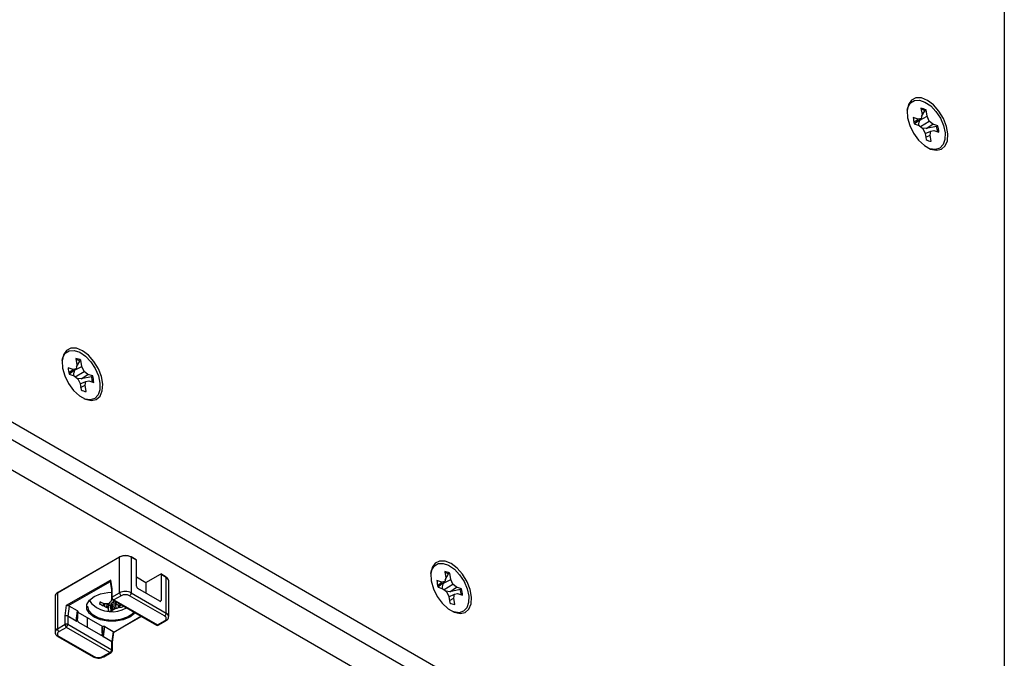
# Model space of a CAD drawing. Header units: inches. Extents: x 0.3 to 33.8, y 0.2 to 21.7.
# Tile 158 of 192: x 30.464 to 31.031, y 14.552 to 14.919. Entities that reach past the tile are written whole.
import ezdxf

# ---------------------------------------------------------------- set-up
doc = ezdxf.new("R2010")
doc.units = ezdxf.units.IN
doc.header["$MEASUREMENT"] = 0

msp = doc.modelspace()

# ---------------------------------------------------------------- linework, layer by layer
at = {"color": 7, "linetype": 'Continuous', "lineweight": 25}
for p, q in [((31.03075603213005, 15.62581276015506), (31.03075603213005, 14.36833990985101)), ((30.98283215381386, 14.86829061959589), (30.98341979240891, 14.86471064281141)), ((30.98120101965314, 14.86207218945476), (30.97839460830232, 14.86301371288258)), ((30.97896387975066, 14.85945163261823), (30.9830133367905, 14.86245498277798)), ((30.9830133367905, 14.86245498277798), (30.98120101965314, 14.86207218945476)), ((30.98211070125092, 14.86153738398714), (30.98629891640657, 14.86374472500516)), ((30.98341979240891, 14.86471064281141), (30.9830133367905, 14.86245498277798)), ((30.98320330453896, 14.86350922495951), (30.98505984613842, 14.86685975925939)), ((30.98505984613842, 14.86685975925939), (30.98571127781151, 14.86732470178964)), ((30.98629891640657, 14.86374472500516), (30.98571127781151, 14.86732470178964)), ((30.98753641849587, 14.860937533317), (30.98629891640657, 14.86374472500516)), ((30.97873556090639, 14.86030367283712), (30.98120101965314, 14.86207218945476)), ((30.9789974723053, 14.85934098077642), (30.98180388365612, 14.85839945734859)), ((30.98180388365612, 14.85839945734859), (30.98396043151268, 14.85668514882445)), ((30.98247706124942, 14.85786432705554), (30.98753641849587, 14.860937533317)), ((30.98582586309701, 14.8565881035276), (30.98370525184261, 14.85688799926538)), ((30.98396043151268, 14.85668514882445), (30.98519793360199, 14.85387795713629)), ((30.98582586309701, 14.8565881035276), (30.98969296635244, 14.85922322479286)), ((30.99179318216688, 14.85788971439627), (30.98582586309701, 14.8565881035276)), ((30.98969296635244, 14.85922322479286), (30.98753641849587, 14.860937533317)), ((30.99249937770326, 14.85828170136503), (30.98969296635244, 14.85922322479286)), ((30.99179318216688, 14.85788971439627), (30.99249937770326, 14.85828170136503)), ((30.98519793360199, 14.85387795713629), (30.98578557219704, 14.85029798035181)), ((30.98522032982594, 14.85374151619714), (30.98848351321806, 14.85516769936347)), ((30.98555659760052, 14.85169292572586), (30.98807705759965, 14.85291203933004)), ((30.98807705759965, 14.85291203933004), (30.98848351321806, 14.85516769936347)), ((30.9886646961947, 14.84933206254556), (30.98807705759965, 14.85291203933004)), ((30.98848351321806, 14.85516769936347), (30.99029583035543, 14.85555049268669)), ((30.99029583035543, 14.85555049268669), (30.99310224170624, 14.85460896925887)), ((30.98800916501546, 14.84503859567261), (30.98754689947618, 14.84520550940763)), ((30.4966962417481, 14.72432968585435), (30.49728388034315, 14.72074970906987)), ((30.49728388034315, 14.72074970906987), (30.49687742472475, 14.71849404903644)), ((30.49706739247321, 14.71954829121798), (30.49892393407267, 14.72289882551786)), ((30.49892393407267, 14.72289882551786), (30.49957536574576, 14.7233637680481)), ((30.50016300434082, 14.71978379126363), (30.49957536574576, 14.7233637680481)), ((31.01307836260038, 14.35813314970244), (30.39435992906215, 14.71531169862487)), ((31.02191719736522, 14.36323570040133), (30.40319876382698, 14.72041424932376)), ((30.49506510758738, 14.71811125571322), (30.49225869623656, 14.71905277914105)), ((30.49259964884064, 14.71634273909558), (30.49506510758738, 14.71811125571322)), ((30.4928279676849, 14.71549069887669), (30.49687742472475, 14.71849404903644)), ((30.49286156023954, 14.71538004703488), (30.49566797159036, 14.71443852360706)), ((30.49687742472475, 14.71849404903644), (30.49506510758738, 14.71811125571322)), ((30.49597478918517, 14.71757645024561), (30.50016300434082, 14.71978379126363)), ((30.49634114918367, 14.71390339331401), (30.50140050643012, 14.71697659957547)), ((30.49968995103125, 14.71262716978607), (30.50355705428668, 14.71526229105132)), ((30.50140050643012, 14.71697659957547), (30.50016300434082, 14.71978379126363)), ((30.50355705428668, 14.71526229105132), (30.50140050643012, 14.71697659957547)), ((30.50636346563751, 14.7143207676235), (30.50355705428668, 14.71526229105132)), ((30.49566797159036, 14.71443852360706), (30.49782451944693, 14.71272421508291)), ((30.49968995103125, 14.71262716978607), (30.49756933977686, 14.71292706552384)), ((30.49782451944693, 14.71272421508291), (30.49906202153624, 14.70991702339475)), ((30.49906202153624, 14.70991702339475), (30.49964966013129, 14.70633704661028)), ((30.49908441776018, 14.70978058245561), (30.50234760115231, 14.71120676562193)), ((30.50565727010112, 14.71392878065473), (30.49968995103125, 14.71262716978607)), ((30.5019411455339, 14.7089511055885), (30.50234760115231, 14.71120676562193)), ((30.50234760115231, 14.71120676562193), (30.50415991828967, 14.71158955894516)), ((30.50415991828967, 14.71158955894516), (30.50696632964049, 14.71064803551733)), ((30.50565727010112, 14.71392878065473), (30.50636346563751, 14.7143207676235)), ((30.99690399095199, 14.35002049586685), (30.38030687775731, 14.70597443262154)), ((30.49942068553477, 14.70773199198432), (30.5019411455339, 14.7089511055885)), ((30.50252878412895, 14.70537112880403), (30.5019411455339, 14.7089511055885)), ((30.5018732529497, 14.70107766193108), (30.50141098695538, 14.70124457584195)), ((30.52181592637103, 14.61009703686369), (30.48610703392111, 14.58948273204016)), ((30.52191950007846, 14.61032595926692), (30.48621060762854, 14.5897116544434)), ((30.52181592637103, 14.58956103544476), (30.52181592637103, 14.61009703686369)), ((30.53133149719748, 14.60865088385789), (30.52842986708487, 14.61032595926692)), ((30.52853344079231, 14.61009703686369), (30.52853344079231, 14.58956103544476)), ((30.53153864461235, 14.60836216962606), (30.52853344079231, 14.61009703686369)), ((30.53153864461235, 14.59335823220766), (30.53153864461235, 14.60836216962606)), ((30.70882827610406, 14.60186846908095), (30.70941591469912, 14.59828849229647)), ((30.49135600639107, 14.58240820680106), (30.51656695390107, 14.59696217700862)), ((30.51633412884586, 14.59601129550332), (30.49228742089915, 14.58212942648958)), ((30.51631731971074, 14.5961116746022), (30.51712225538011, 14.59130484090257)), ((30.51656695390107, 14.59696217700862), (30.51742832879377, 14.59181830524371)), ((30.53153864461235, 14.59875232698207), (30.53700389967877, 14.59559730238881)), ((30.53700389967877, 14.59559730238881), (30.54532722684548, 14.60040225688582)), ((30.54858241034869, 14.59869214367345), (30.54557720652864, 14.60042701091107)), ((30.54568078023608, 14.60019808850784), (30.54568078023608, 14.58519415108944)), ((30.54868598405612, 14.59846322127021), (30.54568078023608, 14.60019808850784)), ((30.54868598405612, 14.57792721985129), (30.54868598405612, 14.59846322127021)), ((30.55007722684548, 14.57598825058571), (30.55007722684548, 14.59652425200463)), ((30.70719714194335, 14.59565003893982), (30.70439073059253, 14.59659156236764)), ((30.70496000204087, 14.59302948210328), (30.70900945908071, 14.59603283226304)), ((30.70900945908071, 14.59603283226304), (30.70719714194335, 14.59565003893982)), ((30.70810682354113, 14.5951152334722), (30.71229503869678, 14.59732257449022)), ((30.70941591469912, 14.59828849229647), (30.70900945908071, 14.59603283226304)), ((30.70919942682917, 14.59708707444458), (30.71105596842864, 14.60043760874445)), ((30.71105596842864, 14.60043760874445), (30.71170740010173, 14.6009025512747)), ((30.71229503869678, 14.59732257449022), (30.71170740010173, 14.6009025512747)), ((30.71353254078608, 14.59451538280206), (30.71229503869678, 14.59732257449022)), ((30.51712225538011, 14.5913136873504), (30.51712225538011, 14.5866015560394)), ((30.51712803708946, 14.59129946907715), (30.51713128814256, 14.5913226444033)), ((30.51742832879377, 14.59181830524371), (30.51742832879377, 14.58702812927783)), ((30.54497367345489, 14.58478581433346), (30.53224575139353, 14.59213348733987)), ((30.53700389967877, 14.59559730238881), (30.53700389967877, 14.58938666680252)), ((30.70473168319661, 14.59388152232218), (30.70719714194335, 14.59565003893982)), ((30.70499359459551, 14.59291883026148), (30.70780000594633, 14.59197730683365)), ((30.70780000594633, 14.59197730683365), (30.7099565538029, 14.59026299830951)), ((30.70847318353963, 14.5914421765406), (30.71353254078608, 14.59451538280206)), ((30.71182198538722, 14.59016595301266), (30.70970137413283, 14.59046584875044)), ((30.71182198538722, 14.59016595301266), (30.71568908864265, 14.59280107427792)), ((30.71778930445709, 14.59146756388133), (30.71182198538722, 14.59016595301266)), ((30.71568908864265, 14.59280107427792), (30.71353254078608, 14.59451538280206)), ((30.71849549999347, 14.59185955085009), (30.71568908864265, 14.59280107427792)), ((30.71778930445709, 14.59146756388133), (30.71849549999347, 14.59185955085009)), ((30.48471926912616, 14.58764867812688), (30.48471579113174, 14.58754376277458)), ((30.48471579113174, 14.58754376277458), (30.48471579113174, 14.56700776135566)), ((30.48610703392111, 14.58948273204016), (30.48610703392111, 14.56894673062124)), ((30.51689842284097, 14.58473277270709), (30.51709979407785, 14.58510680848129)), ((30.51740876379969, 14.58383601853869), (30.51848801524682, 14.58479533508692)), ((30.51742832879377, 14.58702812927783), (30.52181592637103, 14.58956103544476)), ((30.51777115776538, 14.5855204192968), (30.54303700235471, 14.57093475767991)), ((30.51881875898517, 14.5803260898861), (30.51848801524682, 14.58479533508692)), ((30.52277052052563, 14.58790762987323), (30.51859859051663, 14.58549922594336)), ((30.51859859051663, 14.58549922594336), (30.54355945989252, 14.57108962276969)), ((30.54773138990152, 14.57627381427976), (30.5275788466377, 14.58790762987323)), ((30.52853344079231, 14.58956103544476), (30.54868598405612, 14.57792721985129)), ((30.54497355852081, 14.58478588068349), (30.54568078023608, 14.58519415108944)), ((30.7099565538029, 14.59026299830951), (30.7111940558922, 14.58745580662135)), ((30.7111940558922, 14.58745580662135), (30.71178169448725, 14.58387582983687)), ((30.71121645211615, 14.5873193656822), (30.71447963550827, 14.58874554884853)), ((30.71155271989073, 14.58527077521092), (30.71407317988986, 14.5864898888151)), ((30.71407317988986, 14.5864898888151), (30.71447963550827, 14.58874554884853)), ((30.71466081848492, 14.58290991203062), (30.71407317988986, 14.5864898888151)), ((30.71447963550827, 14.58874554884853), (30.71629195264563, 14.58912834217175)), ((30.71629195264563, 14.58912834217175), (30.71909836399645, 14.58818681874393)), ((30.49049463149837, 14.57626981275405), (30.49135600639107, 14.58240820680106)), ((30.49278291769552, 14.58197052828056), (30.49197785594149, 14.57623343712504)), ((30.49766902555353, 14.57914983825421), (30.49278291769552, 14.58197052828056)), ((30.49686396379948, 14.57341274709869), (30.49766902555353, 14.57914983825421)), ((30.51057637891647, 14.58420266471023), (30.5104363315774, 14.58311271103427)), ((30.51260297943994, 14.58216827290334), (30.51266858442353, 14.58361206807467)), ((30.51307085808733, 14.58194808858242), (30.51260297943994, 14.58216827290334)), ((30.51302784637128, 14.58349135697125), (30.51353681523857, 14.58339913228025)), ((30.51314005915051, 14.58347102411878), (30.51307085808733, 14.58194808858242)), ((30.51444519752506, 14.58120879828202), (30.51468492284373, 14.58339167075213)), ((30.51530761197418, 14.58343536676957), (30.51501090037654, 14.58073359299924)), ((30.51528761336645, 14.57960262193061), (30.51522228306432, 14.57914679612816)), ((30.51538104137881, 14.5800074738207), (30.51585721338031, 14.58363960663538)), ((30.51540132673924, 14.57981758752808), (30.51538104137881, 14.5800074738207)), ((30.51541551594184, 14.57986790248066), (30.51591544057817, 14.58368121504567)), ((30.51686571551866, 14.58245952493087), (30.51722006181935, 14.5835629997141)), ((30.51769322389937, 14.57957231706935), (30.51722006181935, 14.5835629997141)), ((30.51740876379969, 14.58383601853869), (30.51789459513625, 14.57973848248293)), ((30.51789459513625, 14.57973848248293), (30.51769322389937, 14.57957231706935)), ((30.51935513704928, 14.58452798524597), (30.51964192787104, 14.58065266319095)), ((30.52125620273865, 14.58107212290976), (30.52125373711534, 14.58262055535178)), ((30.52176517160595, 14.58118776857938), (30.52125620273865, 14.58107212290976)), ((30.5217221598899, 14.5825231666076), (30.52219003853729, 14.58251085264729)), ((30.52176304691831, 14.58252209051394), (30.52176517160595, 14.58118776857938)), ((30.52396290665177, 14.58166514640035), (30.52393861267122, 14.58196002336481)), ((30.52417852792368, 14.58182152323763), (30.52417967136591, 14.58180747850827)), ((30.49049463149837, 14.57147963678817), (30.49049463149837, 14.57626981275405)), ((30.49197248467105, 14.57615944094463), (30.49197248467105, 14.57147963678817)), ((30.49685859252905, 14.57333875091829), (30.49197248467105, 14.57615944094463)), ((30.49197785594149, 14.57623343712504), (30.49686396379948, 14.57341274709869)), ((30.49754397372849, 14.57565263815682), (30.49796834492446, 14.57867682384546)), ((30.49768478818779, 14.57665612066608), (30.49759751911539, 14.57482609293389)), ((30.49759751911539, 14.57376443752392), (30.49759751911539, 14.57482609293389)), ((30.51193125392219, 14.57020193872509), (30.49791456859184, 14.57829359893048)), ((30.50325437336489, 14.57521099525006), (30.50325437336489, 14.56968226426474)), ((30.51845037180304, 14.56702587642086), (30.53412924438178, 14.57607709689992)), ((30.51847929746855, 14.56687351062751), (30.53427567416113, 14.57599256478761)), ((30.54355945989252, 14.57108962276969), (30.54773138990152, 14.57349802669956)), ((30.54408191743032, 14.57093475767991), (30.54840633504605, 14.5734311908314)), ((30.71400528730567, 14.57861644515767), (30.71354302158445, 14.578783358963)), ((30.48610703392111, 14.56894673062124), (30.49049463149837, 14.57147963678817)), ((30.49123355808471, 14.56970172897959), (30.48706162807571, 14.56729332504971)), ((30.5161944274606, 14.55529212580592), (30.49123355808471, 14.56970172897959)), ((30.49197248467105, 14.57147963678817), (30.51736468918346, 14.55682102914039)), ((30.51103254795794, 14.56519201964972), (30.49830462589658, 14.57253969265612)), ((30.51193125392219, 14.57020193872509), (30.51202705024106, 14.570226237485)), ((30.5124839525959, 14.56439551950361), (30.51328901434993, 14.57013261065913)), ((30.51328901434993, 14.57013261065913), (30.51817512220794, 14.56731192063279)), ((30.48638668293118, 14.56445070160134), (30.506539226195, 14.55281688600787)), ((30.48706162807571, 14.56451753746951), (30.50721417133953, 14.55288372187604)), ((30.51103243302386, 14.56519208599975), (30.51173965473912, 14.56560035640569)), ((30.51173965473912, 14.56666201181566), (30.51173965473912, 14.56560035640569)), ((30.51736468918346, 14.56150083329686), (30.51247858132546, 14.5643215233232)), ((30.5124839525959, 14.56439551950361), (30.5173700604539, 14.56157482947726)), ((30.51817512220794, 14.56731192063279), (30.5173700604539, 14.56157482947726)), ((30.51767146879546, 14.56111670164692), (30.51848319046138, 14.56690125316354)), ((30.51736468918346, 14.55682102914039), (30.51736468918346, 14.56150083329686)), ((30.51767076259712, 14.55639445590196), (30.51767076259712, 14.56110658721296)), ((30.5120224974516, 14.55288372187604), (30.5161944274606, 14.55529212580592)), ((30.51269744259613, 14.55281688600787), (30.51702186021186, 14.55531331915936))]:
    msp.add_line(p, q, dxfattribs=at)
at = {"color": 7, "linetype": 'Continuous', "lineweight": 25, "flags": 128}
for points in [[(30.98656185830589, 14.87283550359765), (30.98310203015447, 14.87423062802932), (30.97994962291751, 14.87429740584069), (30.97738474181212, 14.87302990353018), (30.97563528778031, 14.87054074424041), (30.97485670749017, 14.86705110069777), (30.97511818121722, 14.86287104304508), (30.97639647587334, 14.85837198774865), (30.97857800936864, 14.85395369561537), (30.98146894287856, 14.85000875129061), (30.98481240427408, 14.84688768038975), (30.98831131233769, 14.84486780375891), (30.99165477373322, 14.84412859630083), (30.99454570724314, 14.84473573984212), (30.99672724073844, 14.84663528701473), (30.99800553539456, 14.84965845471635), (30.9982670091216, 14.85353662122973), (30.99748842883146, 14.85792519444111), (30.99573897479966, 14.86243423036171), (30.99317409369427, 14.86666308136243), (30.99002168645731, 14.87023599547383), (30.98656185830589, 14.87283550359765)], [(30.97486545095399, 14.8671728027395), (30.97526782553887, 14.86883462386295), (30.97674755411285, 14.87137119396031), (30.97902704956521, 14.87279176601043), (30.9819037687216, 14.87297011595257), (30.9851221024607, 14.87189039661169), (30.98839608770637, 14.86964854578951), (30.99143481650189, 14.86644376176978), (30.99396828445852, 14.86256080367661), (30.99577138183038, 14.85834468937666), (30.99668389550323, 14.8541700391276), (30.99662474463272, 14.8504077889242), (30.99559918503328, 14.8473922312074), (30.99369834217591, 14.8453913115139), (30.99109111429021, 14.84458282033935), (30.98800916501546, 14.84503859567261), (30.98800916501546, 14.84503859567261)], [(30.50042594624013, 14.72887456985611), (30.49696611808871, 14.73026969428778), (30.49381371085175, 14.73033647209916), (30.49124882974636, 14.72906896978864), (30.48949937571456, 14.72657981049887), (30.48872079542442, 14.72309016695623), (30.48898226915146, 14.71891010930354), (30.49026056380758, 14.71441105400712), (30.49244209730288, 14.70999276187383), (30.49533303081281, 14.70604781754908), (30.49867649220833, 14.70292674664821), (30.50217540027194, 14.70090687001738), (30.50551886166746, 14.7001676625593), (30.50840979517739, 14.70077480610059), (30.51059132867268, 14.7026743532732), (30.51186962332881, 14.70569752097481), (30.51213109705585, 14.70957568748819), (30.51135251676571, 14.71396426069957), (30.50960306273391, 14.71847329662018), (30.50703818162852, 14.7227021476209), (30.50388577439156, 14.7262750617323), (30.50042594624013, 14.72887456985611)], [(30.48872953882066, 14.72321186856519), (30.48913191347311, 14.72487369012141), (30.49061164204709, 14.72741026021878), (30.49289113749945, 14.72883083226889), (30.49576785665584, 14.72900918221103), (30.49898619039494, 14.72792946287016), (30.50226017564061, 14.72568761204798), (30.50529890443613, 14.72248282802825), (30.50783237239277, 14.71859986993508), (30.50963546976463, 14.71438375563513), (30.51054798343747, 14.71020910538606), (30.51048883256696, 14.70644685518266), (30.50946327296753, 14.70343129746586), (30.50756243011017, 14.70143037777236), (30.50495520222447, 14.70062188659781), (30.5018732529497, 14.70107766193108), (30.5018732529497, 14.70107766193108)], [(30.7125579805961, 14.60641335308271), (30.70909815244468, 14.60780847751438), (30.70594574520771, 14.60787525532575), (30.70338086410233, 14.60660775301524), (30.70163141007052, 14.60411859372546), (30.70085282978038, 14.60062895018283), (30.70111430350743, 14.59644889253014), (30.70239259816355, 14.59194983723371), (30.70457413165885, 14.58753154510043), (30.70746506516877, 14.58358660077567), (30.7108085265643, 14.58046552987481), (30.7143074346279, 14.57844565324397), (30.71765089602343, 14.57770644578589), (30.72054182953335, 14.57831358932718), (30.72272336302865, 14.58021313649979), (30.72400165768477, 14.58323630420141), (30.72426313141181, 14.58711447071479), (30.72348455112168, 14.59150304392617), (30.72173509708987, 14.59601207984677), (30.71917021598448, 14.60024093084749), (30.71601780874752, 14.60381384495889), (30.7125579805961, 14.60641335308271)], [(30.70086157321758, 14.60075065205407), (30.70126394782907, 14.60241247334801), (30.70274367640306, 14.60494904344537), (30.70502317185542, 14.60636961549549), (30.70789989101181, 14.60654796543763), (30.71111822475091, 14.60546824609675), (30.71439220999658, 14.60322639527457), (30.71743093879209, 14.60002161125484), (30.71996440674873, 14.59613865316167), (30.72176750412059, 14.59192253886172), (30.72268001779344, 14.58774788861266), (30.72262086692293, 14.58398563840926), (30.72159530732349, 14.58097008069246), (30.71969446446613, 14.57896916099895), (30.71708723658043, 14.5781606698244), (30.71400528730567, 14.57861644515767), (30.71400528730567, 14.57861644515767)], [(30.53062865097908, 14.5780979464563), (30.53031610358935, 14.57772083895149), (30.52764955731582, 14.57560208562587), (30.52397937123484, 14.57406272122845), (30.5196648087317, 14.57325342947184), (30.51512820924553, 14.57325342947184), (30.51081364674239, 14.57406272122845), (30.50714346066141, 14.57560208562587), (30.50447691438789, 14.57772083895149), (30.50307502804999, 14.58021158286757), (30.50307502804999, 14.58283050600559), (30.50447691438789, 14.58532124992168), (30.50714346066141, 14.5874400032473), (30.51081364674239, 14.58897936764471), (30.51512820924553, 14.58978865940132), (30.51712225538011, 14.5898902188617)], [(30.50457718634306, 14.58517780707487), (30.50566438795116, 14.5835179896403), (30.50638276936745, 14.58281298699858)], [(30.50339650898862, 14.58192931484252), (30.5039785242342, 14.57962321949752), (30.50600262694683, 14.57723303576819), (30.50926143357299, 14.57535176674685), (30.51340180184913, 14.57418327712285), (30.5179750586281, 14.57385419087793), (30.52248562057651, 14.57440016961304), (30.52644469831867, 14.57576204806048), (30.52942326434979, 14.57779224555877), (30.53002826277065, 14.57844454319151)]]:
    msp.add_lwpolyline(points, dxfattribs=at)
at = {"color": 7, "linetype": 'Continuous', "lineweight": 25}
for centre, radius, start, end in [((30.98209735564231, 14.8613265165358), 0.007002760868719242, 58.93092749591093, 83.97687898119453), ((30.99120396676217, 14.86323047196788), 0.01281119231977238, 180.96946272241, 197.6740183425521), ((30.98136950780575, 14.86058121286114), 0.00728277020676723, 59.55428474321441, 77.62761298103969), ((30.97922333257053, 14.85398387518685), 0.01316270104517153, 3.812225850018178, 17.26162808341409), ((30.98029288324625, 14.85439221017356), 0.01281119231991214, 0.9694627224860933, 17.67401834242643), ((30.98939949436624, 14.85629616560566), 0.007002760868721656, 238.9309274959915, 263.9768789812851), ((30.49596144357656, 14.71736558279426), 0.007002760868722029, 58.93092749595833, 83.97687898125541), ((30.49523359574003, 14.71662027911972), 0.007282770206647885, 59.55428474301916, 77.62761298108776), ((30.50506805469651, 14.71926953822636), 0.01281119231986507, 180.9694627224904, 197.6740183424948), ((30.4930874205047, 14.71002294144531), 0.01316270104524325, 3.81222585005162, 17.261628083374), ((30.49415697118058, 14.71043127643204), 0.01281119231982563, 0.9694627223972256, 17.67401834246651), ((30.50326358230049, 14.71233523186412), 0.007002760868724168, 238.9309274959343, 263.9768789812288), ((30.52206625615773, 14.61012167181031), 0.0002515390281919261, 125.6980385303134, 185.6203789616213), ((30.52517468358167, 14.60361465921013), 0.007300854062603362, 62.60967223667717, 117.3903277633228), ((30.52202302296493, 14.61009677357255), 0.0002514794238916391, 54.38182733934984, 114.3139521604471), ((30.52517468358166, 14.60450118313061), 0.006532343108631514, 62.60967223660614, 117.3903277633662), ((30.5283263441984, 14.61009677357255), 0.0002514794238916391, 65.6860478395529, 125.6181726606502), ((30.52828311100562, 14.61012167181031), 0.0002515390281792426, 354.379621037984, 54.30196147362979), ((30.70809347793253, 14.59490436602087), 0.007002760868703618, 58.93092749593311, 83.97687898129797), ((30.54546524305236, 14.60023305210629), 0.0002183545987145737, 350.7859630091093, 129.2032852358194), ((30.54843565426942, 14.59848785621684), 0.000251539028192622, 354.3796210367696, 54.30196146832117), ((30.54770005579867, 14.59628719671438), 0.002388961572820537, 5.694799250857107, 65.62534170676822), ((30.71720008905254, 14.59680832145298), 0.01281119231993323, 180.9694627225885, 197.6740183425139), ((30.70736563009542, 14.59415906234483), 0.007282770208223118, 59.55428474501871, 77.62761297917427), ((30.52517468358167, 14.58307865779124), 0.007300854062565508, 62.60967223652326, 117.3903277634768), ((30.5330738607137, 14.59342809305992), 0.001536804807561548, 182.6054784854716, 237.3945216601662), ((30.70521945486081, 14.58756172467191), 0.01316270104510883, 3.812225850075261, 17.26162808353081), ((30.7062890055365, 14.58797005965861), 0.01281119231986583, 0.9694627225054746, 17.67401834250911), ((30.48712138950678, 14.58727314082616), 0.002431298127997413, 114.6584044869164, 171.1145446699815), ((30.4863573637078, 14.5895073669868), 0.0002515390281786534, 125.6980385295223, 185.6203789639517), ((30.49920566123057, 14.60017036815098), 0.02348091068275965, 315.5725548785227, 318.8940869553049), ((30.41748101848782, 14.6115150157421), 0.1030596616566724, 345.1528118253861, 345.6359494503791), ((30.5176452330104, 14.58654940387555), 0.0005255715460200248, 114.3746582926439, 174.3052007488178), ((30.52388846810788, 14.58965534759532), 0.002074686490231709, 182.6054784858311, 237.3945216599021), ((30.52517468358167, 14.5832676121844), 0.005225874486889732, 62.60967223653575, 117.3903277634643), ((30.52646089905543, 14.58965534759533), 0.002074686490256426, 302.6054783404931, 357.3945215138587), ((30.54524970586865, 14.58512422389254), 0.0004367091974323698, 230.7967147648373, 9.214036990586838), ((30.51739650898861, 14.59545947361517), 0.01677009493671, 228.947613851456, 299.8631310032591), ((30.51290365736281, 14.58301790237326), 0.002633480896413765, 150.4225803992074, 173.9718364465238), ((30.51929126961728, 14.60046945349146), 0.01948503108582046, 242.9705615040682, 249.9248274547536), ((30.51999100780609, 14.6048184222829), 0.02243500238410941, 245.8999954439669, 251.918444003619), ((30.52239320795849, 14.59763122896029), 0.01824464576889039, 239.2719640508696, 244.1742786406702), ((30.51424426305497, 14.60378387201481), 0.02039701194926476, 268.0123605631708, 272.548142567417), ((30.52266993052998, 14.58418040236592), 0.008398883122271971, 204.2292744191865, 209.7913711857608), ((30.51117066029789, 14.58166761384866), 0.004617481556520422, 327.8630045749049, 336.3807426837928), ((30.51737068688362, 14.59084532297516), 0.01189416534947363, 259.5937346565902, 268.1895910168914), ((30.51737028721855, 14.59358369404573), 0.01123888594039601, 261.4500445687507, 266.3332811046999), ((30.51537899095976, 14.58099670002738), 0.002717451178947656, 312.2138605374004, 328.3881951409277), ((30.51337419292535, 14.58786852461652), 0.009302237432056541, 299.0745911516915, 305.8239319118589), ((30.57297470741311, 14.60126116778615), 0.05613482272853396, 197.4115358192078, 198.6326826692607), ((30.51559431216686, 14.59954572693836), 0.01932177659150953, 282.0921534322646, 287.039539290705), ((30.5247824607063, 14.59840225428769), 0.01617129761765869, 254.0839216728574, 259.0914047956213), ((30.51930801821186, 14.59779754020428), 0.01679053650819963, 278.4149739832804, 286.095122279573), ((30.52002923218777, 14.60129219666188), 0.01890523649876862, 276.5630620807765, 278.538296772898), ((30.71539561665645, 14.58987401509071), 0.007002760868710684, 238.9309274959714, 263.9768789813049), ((30.49250603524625, 14.57615790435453), 0.0005335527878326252, 171.8615436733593, 179.8349924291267), ((30.49739214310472, 14.57333721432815), 0.0005335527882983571, 171.8615436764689, 179.8349924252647), ((30.49913273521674, 14.57383429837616), 0.001536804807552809, 182.6054784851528, 237.3945216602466), ((30.54661344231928, 14.57802153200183), 0.002074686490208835, 302.6054783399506, 357.3945215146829), ((30.54720463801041, 14.57488592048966), 0.001484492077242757, 290.7834207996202, 69.21657920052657), ((30.54812684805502, 14.57405006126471), 0.0006790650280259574, 234.3835195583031, 294.2945259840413), ((30.54769430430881, 14.57574439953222), 0.002397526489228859, 6.359406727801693, 65.5671691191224), ((30.4870424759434, 14.56680921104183), 0.002333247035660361, 113.6356141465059, 175.653312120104), ((30.48817957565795, 14.56904104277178), 0.002074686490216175, 182.6054784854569, 237.3945216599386), ((30.49123355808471, 14.57005351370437), 0.001606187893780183, 62.60967223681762, 117.3903277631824), ((30.54355945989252, 14.5718397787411), 0.00104499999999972, 239.2779493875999, 300.5490016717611), ((30.48758837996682, 14.56590543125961), 0.001484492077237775, 110.7834207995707, 249.2165792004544), ((30.48666984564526, 14.56503268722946), 0.0006472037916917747, 244.0398604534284, 307.2537665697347), ((30.5113085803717, 14.56553042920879), 0.0004367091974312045, 230.7967147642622, 9.21403699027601), ((30.51301213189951, 14.56431998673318), 0.0005335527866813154, 171.8615436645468, 179.8349924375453), ((30.51789823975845, 14.56149929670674), 0.0005335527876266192, 171.8615436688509, 179.8349924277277), ((30.51717113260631, 14.55635908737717), 0.0005008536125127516, 4.006180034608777, 67.26600174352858), ((30.50681872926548, 14.55343571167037), 0.0006790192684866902, 245.6928809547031, 305.6175774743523), ((30.50961833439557, 14.5575237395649), 0.005225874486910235, 242.6096722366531, 297.3903277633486), ((30.51241793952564, 14.55343571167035), 0.0006790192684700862, 234.3824225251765, 294.3071190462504)]:
    msp.add_arc(centre, radius, start, end, dxfattribs=at)
for centre, major_axis, ratio, start_param, end_param in [((30.53083153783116, 14.60836216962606), (0.0007071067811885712, 0), 0.5773815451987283, 0, 0.7853981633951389), ((30.51816725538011, 14.59139173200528), (0.00104835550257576, 5.092304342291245e-05), 0.6028864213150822, 2.323296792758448, 3.207858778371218), ((30.51816725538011, 14.59139173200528), (0.00104139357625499, 0.0001343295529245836), 0.6457507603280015, 2.273090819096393, 3.058488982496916), ((30.51859859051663, 14.5866015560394), (-0.0009567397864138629, 0.0009835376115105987), 0.6851949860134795, 0.6136641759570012, 2.184460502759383), ((30.51859859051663, 14.5866015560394), (0.0009567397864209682, 0.0009835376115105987), 0.6851949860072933, 3.321879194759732, 4.098724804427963), ((30.51959130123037, 14.58437757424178), (0.001314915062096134, -6.86508751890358e-06), 0.5785987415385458, 2.277318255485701, 2.569353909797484), ((30.49203259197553, 14.58153737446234), (0.001053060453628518, 1.39547374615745e-05), 0.5771524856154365, 0.7700960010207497, 1.318740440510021), ((30.49691869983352, 14.578716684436), (0.001053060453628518, 1.395473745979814e-05), 0.5771524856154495, 6.19461494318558, 7.053281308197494), ((30.5185168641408, 14.58342253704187), (0.001318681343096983, -4.450537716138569e-06), 0.5748932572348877, 2.570587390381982, 2.961107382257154), ((30.49123355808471, 14.57584323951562), (0.001048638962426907, -3.390211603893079e-05), 0.5503531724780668, 0.7995676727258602, 2.370363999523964), ((30.49123355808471, 14.57584323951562), (0.001043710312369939, -0.0001040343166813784), 0.4988899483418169, 0.8350852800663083, 2.405881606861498), ((30.49685859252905, 14.5806037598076), (-9.663488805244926e-05, 0.007292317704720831), 0.1492252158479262, 3.053022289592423, 3.79585273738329), ((30.49721214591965, 14.58080786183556), (0.0003082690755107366, 0.007407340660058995), 0.1021213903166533, 3.088223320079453, 3.946889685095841), ((30.49123355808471, 14.57080405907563), (-0.0004841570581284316, 0.001275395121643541), 0.4376803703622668, 0.8563268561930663, 2.427123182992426), ((30.49123355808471, 14.57080405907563), (0.0004841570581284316, 0.001275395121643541), 0.4376803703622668, 3.856062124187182, 5.426858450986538), ((30.51283213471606, 14.57179063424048), (0.0003082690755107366, 0.007407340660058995), 0.1021213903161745, 1.787842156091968, 3.088223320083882), ((30.51253868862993, 14.56969945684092), (0.001053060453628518, 1.39547374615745e-05), 0.5771524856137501, 0.7700960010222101, 2.070477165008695), ((30.54355945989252, 14.57219195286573), (0.0004841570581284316, 0.001275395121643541), 0.4376803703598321, 3.070745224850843, 3.856062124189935), ((30.54355945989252, 14.57219195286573), (-0.0004841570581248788, 0.001275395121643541), 0.4376803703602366, 2.427123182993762, 3.212440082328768), ((30.51247858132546, 14.57158653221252), (-9.663488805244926e-05, 0.007292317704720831), 0.1492252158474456, 2.310191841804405, 3.053022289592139), ((30.51742479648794, 14.56687876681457), (0.001053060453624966, 1.395473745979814e-05), 0.5771524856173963, 0.2214515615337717, 0.77009600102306), ((30.5161944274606, 14.55639445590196), (0.0009567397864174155, 0.000983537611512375), 0.6851949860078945, 4.098724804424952, 5.669521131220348), ((30.51662576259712, 14.56118463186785), (0.001043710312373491, -0.0001040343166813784), 0.4988899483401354, 0.04968711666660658, 0.8350852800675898), ((30.51662576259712, 14.56118463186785), (0.001048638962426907, -3.390211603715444e-05), 0.5503531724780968, 6.224086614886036, 7.082752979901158), ((30.5161944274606, 14.55639445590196), (-0.0009567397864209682, 0.000983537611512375), 0.6851949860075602, 2.18446050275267, 2.959573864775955)]:
    msp.add_ellipse(centre, major_axis=major_axis, ratio=ratio, start_param=start_param, end_param=end_param, dxfattribs=at)
for points, knots in [([(30.98157071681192, 14.85847768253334), (30.98163145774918, 14.85908875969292), (30.98173519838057, 14.86013243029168), (30.98200066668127, 14.8611256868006), (30.98211070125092, 14.86153738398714)], [0, 0, 0, 0, 0.5855076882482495, 1, 1, 1, 1]), ([(30.49542302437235, 14.71442673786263), (30.49548638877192, 14.71506822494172), (30.49559249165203, 14.71614238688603), (30.4958650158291, 14.71716467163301), (30.49597478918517, 14.71757645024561)], [0, 0, 0, 0, 0.5971977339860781, 0.9999999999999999, 0.9999999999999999, 0.9999999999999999, 0.9999999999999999]), ([(30.51656695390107, 14.59696217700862), (30.51656454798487, 14.59695861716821), (30.51653059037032, 14.59690837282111), (30.51643265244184, 14.59674383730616), (30.51633495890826, 14.5964831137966), (30.51629730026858, 14.59623313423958), (30.51631891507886, 14.59613906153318), (30.51632490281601, 14.59611300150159)], [0, 0, 0, 0, 0.01301348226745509, 0.1836750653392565, 0.5800366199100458, 0.8836616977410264, 1, 1, 1, 1]), ([(30.70756683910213, 14.5920555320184), (30.70762758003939, 14.59266660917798), (30.70773132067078, 14.59371027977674), (30.70799678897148, 14.59470353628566), (30.70810682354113, 14.5951152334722)], [0, 0, 0, 0, 0.5855076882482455, 1, 1, 1, 1]), ([(30.48621060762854, 14.5897116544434), (30.4859275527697, 14.58951698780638), (30.48529050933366, 14.58907887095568), (30.48476809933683, 14.58833829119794), (30.48478167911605, 14.58781749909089), (30.4847857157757, 14.58766269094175)], [0, 0, 0, 0, 0.3597647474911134, 0.8096867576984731, 1, 1, 1, 1]), ([(30.51712225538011, 14.5866015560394), (30.51713800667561, 14.58645359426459), (30.51716799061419, 14.58617193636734), (30.51739104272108, 14.58582182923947), (30.51760605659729, 14.58560494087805), (30.51775750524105, 14.58553714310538), (30.51779170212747, 14.5855218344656)], [0, 0, 0, 0, 0.329803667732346, 0.6278094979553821, 0.9159599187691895, 1, 1, 1, 1]), ([(30.49228742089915, 14.58212942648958), (30.49220341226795, 14.58214541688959), (30.49201962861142, 14.58218039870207), (30.49172923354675, 14.58227797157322), (30.49151041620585, 14.58235660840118), (30.49139266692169, 14.58239655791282), (30.49135843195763, 14.58240743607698), (30.49135600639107, 14.58240820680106)], [0, 0, 0, 0, 0.2243874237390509, 0.4908869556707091, 0.8387836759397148, 0.9885777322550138, 0.9999999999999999, 0.9999999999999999, 0.9999999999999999, 0.9999999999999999]), ([(30.5104363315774, 14.58311271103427), (30.51041485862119, 14.5831251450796), (30.51037190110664, 14.58315001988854), (30.51032170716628, 14.58319871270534), (30.51028802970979, 14.58324978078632), (30.51028583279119, 14.5832796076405), (30.51028473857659, 14.58329446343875)], [0, 0, 0, 0, 0.2528724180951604, 0.5058814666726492, 0.7538954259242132, 1, 1, 1, 1]), ([(30.51061334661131, 14.58431778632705), (30.51062196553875, 14.58432870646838), (30.51063919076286, 14.58435053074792), (30.5106867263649, 14.58436584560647), (30.51074495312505, 14.58436617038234), (30.51079525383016, 14.58435377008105), (30.51082349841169, 14.5843417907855), (30.51083011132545, 14.58433898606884)], [0, 0, 0, 0, 0.2242052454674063, 0.4480819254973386, 0.6804750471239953, 0.9251895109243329, 1, 1, 1, 1]), ([(30.51501090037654, 14.58073359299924), (30.51496552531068, 14.58080457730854), (30.51487477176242, 14.58094655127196), (30.51464294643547, 14.58110852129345), (30.51448531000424, 14.58118845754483), (30.51444519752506, 14.58120879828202)], [0, 0, 0, 0, 0.42709230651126, 0.8542167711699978, 1, 1, 1, 1]), ([(30.51522228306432, 14.57914679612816), (30.5152020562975, 14.57915101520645), (30.51516163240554, 14.5791594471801), (30.51511510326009, 14.57917534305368), (30.51508482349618, 14.57919180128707), (30.51507705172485, 14.57920395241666), (30.51507996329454, 14.57920995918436), (30.51508064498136, 14.57921136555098)], [0, 0, 0, 0, 0.2242052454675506, 0.448081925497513, 0.680475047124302, 0.9251895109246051, 1, 1, 1, 1]), ([(30.51515109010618, 14.58340702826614), (30.51528994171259, 14.58342404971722), (30.51556765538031, 14.58345809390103), (30.51583239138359, 14.58360106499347), (30.51594548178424, 14.58370671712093), (30.51597425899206, 14.58373360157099)], [0, 0, 0, 0, 0.4270923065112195, 0.8542167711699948, 1, 1, 1, 1]), ([(30.51665153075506, 14.58236781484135), (30.51667369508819, 14.58236763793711), (30.51671802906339, 14.58236728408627), (30.5167801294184, 14.58238289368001), (30.5168295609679, 14.58240856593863), (30.51685632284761, 14.58243620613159), (30.51686349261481, 14.58245400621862), (30.51686571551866, 14.58245952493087)], [0, 0, 0, 0, 0.2254778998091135, 0.4510098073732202, 0.6753656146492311, 0.8993508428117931, 1, 1, 1, 1]), ([(30.51699492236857, 14.57895709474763), (30.516937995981, 14.57952022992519), (30.51682319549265, 14.58065587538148), (30.51670906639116, 14.58179403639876), (30.51665153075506, 14.58236781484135)], [0, 0, 0, 0, 0.4958723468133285, 1, 1, 1, 1]), ([(30.51686571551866, 14.58245952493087), (30.5169213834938, 14.58188585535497), (30.51703392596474, 14.58072608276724), (30.51714746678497, 14.57956885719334), (30.51720484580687, 14.57898404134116)], [0, 0, 0, 0, 0.494639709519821, 1, 1, 1, 1]), ([(30.51720484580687, 14.57898404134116), (30.51719734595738, 14.57897974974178), (30.51718234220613, 14.5789711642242), (30.51713204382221, 14.57896184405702), (30.5170675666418, 14.57895624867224), (30.51701907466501, 14.57895681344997), (30.51699492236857, 14.57895709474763)], [0, 0, 0, 0, 0.2528724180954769, 0.5058814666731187, 0.7538954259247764, 1, 1, 1, 1]), ([(30.51964192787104, 14.58065266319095), (30.51950307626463, 14.58061729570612), (30.51922536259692, 14.58054655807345), (30.51896062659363, 14.5804218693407), (30.51884753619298, 14.58034551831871), (30.51881875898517, 14.5803260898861)], [0, 0, 0, 0, 0.4270923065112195, 0.8542167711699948, 1, 1, 1, 1]), ([(30.51978211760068, 14.58332609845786), (30.51982749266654, 14.5832367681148), (30.5199182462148, 14.58305810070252), (30.52015007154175, 14.58291441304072), (30.52030770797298, 14.5828637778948), (30.52034782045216, 14.58285089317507)], [0, 0, 0, 0, 0.4270923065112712, 0.8542167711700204, 1, 1, 1, 1]), ([(30.52417967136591, 14.58180747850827), (30.52417105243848, 14.58179504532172), (30.52415382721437, 14.58177019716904), (30.52410629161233, 14.58173179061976), (30.52404806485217, 14.58169715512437), (30.52399776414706, 14.5816757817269), (30.52396951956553, 14.58166716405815), (30.52396290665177, 14.58166514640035)], [0, 0, 0, 0, 0.2242052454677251, 0.4480819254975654, 0.6804750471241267, 0.9251895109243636, 1, 1, 1, 1]), ([(30.54840633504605, 14.5734311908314), (30.54873431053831, 14.57365845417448), (30.54940167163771, 14.57412088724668), (30.5500029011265, 14.57505446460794), (30.55002643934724, 14.57573542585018), (30.55003620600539, 14.57601797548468)], [0, 0, 0, 0, 0.3611865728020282, 0.7349386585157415, 1, 1, 1, 1]), ([(30.51173965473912, 14.56666201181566), (30.51174243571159, 14.56686537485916), (30.51175634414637, 14.56788245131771), (30.51184573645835, 14.56907651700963), (30.51192043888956, 14.57005961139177), (30.51193125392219, 14.57020193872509)], [0, 0, 0, 0, 0.176098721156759, 0.880719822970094, 1, 1, 1, 1]), ([(30.48475681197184, 14.56697803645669), (30.48474517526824, 14.56689791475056), (30.4846802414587, 14.56645082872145), (30.48504810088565, 14.56565320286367), (30.48566438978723, 14.56491176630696), (30.48619028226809, 14.56457607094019), (30.48638668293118, 14.56445070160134)], [0, 0, 0, 0, 0.07764183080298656, 0.433248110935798, 0.7883399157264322, 1, 1, 1, 1]), ([(30.51847599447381, 14.56690251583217), (30.51847889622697, 14.56690631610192), (30.51849211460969, 14.5669236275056), (30.51846866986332, 14.5669810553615), (30.51845037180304, 14.56702587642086)], [0, 0, 0, 0, 0.2195240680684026, 1, 1, 1, 1]), ([(30.51699774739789, 14.55531424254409), (30.51702568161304, 14.55532517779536), (30.51719205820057, 14.55539030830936), (30.51742233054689, 14.55563540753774), (30.51763560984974, 14.55600091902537), (30.51765970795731, 14.55627069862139), (30.51767076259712, 14.55639445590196)], [0, 0, 0, 0, 0.06707236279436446, 0.3994839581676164, 0.7245224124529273, 1, 1, 1, 1]), ([(30.51767109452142, 14.56111022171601), (30.51767120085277, 14.56111150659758), (30.51767138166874, 14.56111369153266), (30.51767054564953, 14.56111326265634), (30.51767020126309, 14.56111308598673)], [0, 0, 0, 0, 0.5880639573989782, 0.9999999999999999, 0.9999999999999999, 0.9999999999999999, 0.9999999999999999]), ([(30.506539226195, 14.55281688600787), (30.50689724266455, 14.55264386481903), (30.50775165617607, 14.55223094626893), (30.50939428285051, 14.55199714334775), (30.51121658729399, 14.55214115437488), (30.51221098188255, 14.55259490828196), (30.51269744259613, 14.55281688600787)], [0, 0, 0, 0, 0.1958531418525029, 0.4674074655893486, 0.7394541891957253, 1, 1, 1, 1])]:
    msp.add_open_spline(points, degree=3, knots=knots, dxfattribs=at)

doc.saveas('drawing.dxf')
